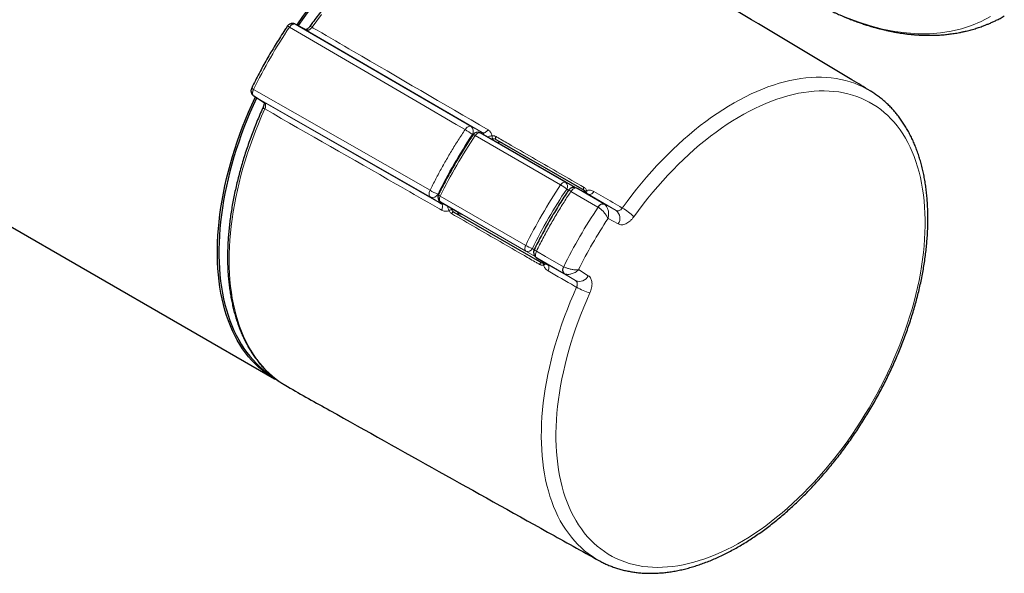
# Model space of a CAD drawing. Header units: millimetres. Extents: x 8 to 2417, y 12 to 2366.
# Tile 14 of 26: x 2314 to 2406, y 94 to 146. Entities that reach past the tile are written whole.
import ezdxf

# ---------------------------------------------------------------- set-up
doc = ezdxf.new("R2010")
doc.units = ezdxf.units.MM

msp = doc.modelspace()

# ---------------------------------------------------------------- linework, layer by layer
at = {"color": 7, "linetype": 'Continuous', "lineweight": 30}
for p, q in [((2197.064, 193.545), (2337.637, 112.394)), ((2340.603, 145.222), (2339.575, 145.775)), ((2339.575, 145.775), (2339.585, 145.769)), ((2340.603, 145.222), (2340.613, 145.217)), ((2335.67, 139.011), (2336.662, 138.398)), ((2335.68, 139.005), (2335.67, 139.011)), ((2393.644, 139.508), (2393.652, 139.503)), ((2336.672, 138.392), (2336.662, 138.398)), ((2357.966, 134.979), (2356.973, 135.532)), ((2357.966, 134.979), (2357.966, 134.979)), ((2365.896, 130.401), (2357.966, 134.979)), ((2358.451, 134.93), (2359.014, 134.604)), ((2359.014, 134.604), (2366.741, 130.144)), ((2367.125, 129.769), (2366.059, 130.342)), ((2366.059, 130.342), (2366.072, 130.335)), ((2367.138, 129.762), (2367.125, 129.768)), ((2353.24, 129.067), (2354.216, 128.484)), ((2354.216, 128.484), (2355.221, 127.903)), ((2354.501, 128.088), (2362.769, 123.315)), ((2362.279, 123.794), (2363.308, 123.157)), ((2362.291, 123.787), (2362.279, 123.794)), ((2363.309, 123.159), (2363.32, 123.15)), ((2368.135, 95.318), (2368.122, 95.326))]:
    msp.add_line(p, q, dxfattribs=at)
at = {"color": 252, "linetype": 'Continuous', "lineweight": 0}
for p, q in [((2339.585, 145.769), (2356.11, 136.14)), ((2340.613, 145.217), (2339.585, 145.769)), ((2357.174, 135.567), (2340.613, 145.217)), ((2352.283, 129.511), (2335.68, 139.005)), ((2335.68, 139.005), (2336.672, 138.392)), ((2336.672, 138.392), (2353.311, 128.875)), ((2356.11, 136.14), (2357.174, 135.567)), ((2356.289, 135.346), (2356.236, 135.375)), ((2364.541, 130.651), (2356.505, 135.291)), ((2356.973, 135.532), (2365.009, 130.893)), ((2366.719, 130.157), (2358.451, 134.93)), ((2365.009, 130.893), (2365.889, 130.403)), ((2353.008, 129.785), (2353.06, 129.752)), ((2365.285, 130.16), (2365.113, 130.256)), ((2368.055, 128.562), (2365.515, 130.042)), ((2366.072, 130.335), (2368.612, 128.855)), ((2367.138, 129.762), (2366.072, 130.335)), ((2369.76, 128.235), (2367.138, 129.762)), ((2353.311, 128.875), (2352.283, 129.511)), ((2353.216, 129.593), (2361.252, 124.954)), ((2361.277, 124.428), (2353.24, 129.067)), ((2368.612, 128.855), (2368.639, 128.838)), ((2368.612, 128.855), (2369.76, 128.235)), ((2362.147, 123.906), (2354.216, 128.484)), ((2354.216, 128.484), (2354.216, 128.484)), ((2368.066, 128.555), (2368.055, 128.562)), ((2369.955, 126.972), (2368.997, 127.49)), ((2362.142, 123.911), (2361.277, 124.428)), ((2361.88, 124.657), (2362.05, 124.556)), ((2364.843, 122.327), (2362.291, 123.787)), ((2362.291, 123.787), (2363.32, 123.15)), ((2363.32, 123.15), (2365.954, 121.643)), ((2364.819, 122.956), (2364.83, 122.95)), ((2365.954, 121.643), (2364.843, 122.327)), ((2364.871, 122.312), (2364.843, 122.327)), ((2366.218, 122.677), (2367.145, 122.105))]:
    msp.add_line(p, q, dxfattribs=at)
at = {"color": 252, "linetype": 'Continuous', "lineweight": 0, "flags": 128}
for points in [[(2342.055, 146.688), (2341.6, 146.088), (2341.154, 145.479)], [(2391.337, 146.421), (2392.513, 145.977), (2393.678, 145.607), (2394.829, 145.31), (2395.963, 145.088), (2397.077, 144.941), (2398.168, 144.87), (2399.235, 144.874), (2400.274, 144.954), (2401.282, 145.109), (2402.258, 145.34), (2403.2, 145.645), (2404.104, 146.023), (2404.969, 146.475)], [(2355.554, 135.848), (2354.702, 136.344), (2351.296, 138.329), (2339.03, 145.478)], [(2370.344, 128.473), (2370.784, 129.075), (2371.233, 129.668), (2371.69, 130.249), (2372.155, 130.82), (2372.627, 131.379), (2373.107, 131.925), (2373.593, 132.459), (2374.086, 132.98), (2374.584, 133.487), (2375.088, 133.981), (2375.597, 134.46), (2376.11, 134.924), (2376.627, 135.373), (2377.148, 135.806), (2377.673, 136.223), (2378.2, 136.624), (2378.729, 137.008), (2379.26, 137.375), (2379.792, 137.725), (2380.325, 138.056), (2380.858, 138.37), (2381.392, 138.666), (2381.925, 138.943), (2382.456, 139.201), (2382.987, 139.441), (2383.515, 139.661), (2384.041, 139.862), (2384.564, 140.043), (2385.084, 140.204), (2385.6, 140.346), (2386.112, 140.468), (2386.619, 140.569), (2387.121, 140.65), (2387.618, 140.711), (2388.108, 140.752), (2388.592, 140.773), (2389.069, 140.773), (2389.539, 140.752), (2390.001, 140.712), (2390.456, 140.651), (2390.901, 140.569), (2391.338, 140.468), (2391.766, 140.346), (2392.184, 140.205), (2392.592, 140.044), (2392.989, 139.862), (2393.376, 139.662), (2393.644, 139.508)], [(2335.654, 139.632), (2336.15, 139.349), (2339.573, 137.392), (2352.258, 130.138)], [(2367.292, 120.483), (2366.996, 119.813), (2366.713, 119.14), (2366.443, 118.466), (2366.188, 117.791), (2365.946, 117.114), (2365.718, 116.438), (2365.504, 115.763), (2365.306, 115.088), (2365.121, 114.416), (2364.952, 113.746), (2364.798, 113.079), (2364.658, 112.415), (2364.535, 111.756), (2364.426, 111.102), (2364.333, 110.453), (2364.256, 109.81), (2364.194, 109.173), (2364.148, 108.544), (2364.118, 107.923), (2364.104, 107.31), (2364.105, 106.706), (2364.122, 106.112), (2364.155, 105.527), (2364.204, 104.953), (2364.268, 104.39), (2364.349, 103.838), (2364.444, 103.299), (2364.555, 102.772), (2364.682, 102.258), (2364.824, 101.758), (2364.981, 101.271), (2365.153, 100.799), (2365.34, 100.342), (2365.541, 99.9), (2365.757, 99.474), (2365.988, 99.063), (2366.232, 98.67), (2366.49, 98.292), (2366.762, 97.932), (2367.047, 97.59), (2367.346, 97.265), (2367.657, 96.958), (2367.981, 96.67), (2368.317, 96.4), (2368.665, 96.149), (2369.025, 95.917), (2369.396, 95.704), (2369.778, 95.511), (2370.17, 95.337), (2370.573, 95.183), (2370.986, 95.049), (2371.409, 94.935), (2371.84, 94.842), (2372.28, 94.768), (2372.729, 94.715), (2373.186, 94.682), (2373.65, 94.67), (2374.121, 94.678), (2374.599, 94.707), (2375.083, 94.755), (2375.573, 94.824), (2376.069, 94.914), (2376.569, 95.023), (2377.074, 95.153), (2377.582, 95.303), (2378.095, 95.472), (2378.61, 95.661), (2379.128, 95.87), (2379.648, 96.098), (2380.17, 96.345), (2380.692, 96.611), (2381.216, 96.895), (2381.74, 97.198), (2382.263, 97.519), (2382.786, 97.858), (2383.308, 98.214), (2383.828, 98.588), (2384.345, 98.978), (2384.861, 99.385), (2385.373, 99.808), (2385.881, 100.247), (2386.386, 100.701), (2386.886, 101.169), (2387.381, 101.653), (2387.87, 102.15), (2388.354, 102.661), (2388.832, 103.185), (2389.303, 103.722), (2389.766, 104.271), (2390.222, 104.832), (2390.671, 105.404), (2391.11, 105.986), (2391.541, 106.579), (2391.963, 107.181), (2392.376, 107.792), (2392.778, 108.411), (2393.17, 109.039), (2393.551, 109.674), (2393.922, 110.315), (2394.281, 110.963), (2394.628, 111.616), (2394.963, 112.274), (2395.287, 112.937), (2395.597, 113.603), (2395.895, 114.273), (2396.179, 114.945), (2396.45, 115.619), (2396.708, 116.294), (2396.951, 116.97), (2397.181, 117.647), (2397.396, 118.322), (2397.597, 118.997), (2397.783, 119.67), (2397.954, 120.34), (2398.11, 121.007), (2398.251, 121.671), (2398.376, 122.331), (2398.487, 122.986), (2398.581, 123.636), (2398.661, 124.279), (2398.724, 124.916), (2398.772, 125.546), (2398.804, 126.169), (2398.82, 126.783), (2398.821, 127.388), (2398.805, 127.983), (2398.774, 128.569), (2398.727, 129.145), (2398.665, 129.709), (2398.587, 130.262), (2398.493, 130.803), (2398.383, 131.331), (2398.259, 131.847), (2398.119, 132.349), (2397.963, 132.837), (2397.793, 133.31), (2397.608, 133.769), (2397.408, 134.213), (2397.194, 134.641), (2396.965, 135.054), (2396.723, 135.449), (2396.466, 135.828), (2396.196, 136.191), (2395.912, 136.535), (2395.615, 136.862), (2395.305, 137.171), (2394.983, 137.462), (2394.648, 137.734), (2394.302, 137.987), (2393.943, 138.221), (2393.573, 138.436), (2393.193, 138.632), (2392.801, 138.808), (2392.4, 138.964), (2391.988, 139.1), (2391.567, 139.217), (2391.136, 139.313), (2390.697, 139.389), (2390.249, 139.444), (2389.793, 139.479), (2389.33, 139.494), (2388.86, 139.488), (2388.382, 139.462), (2387.899, 139.416), (2387.41, 139.349), (2386.915, 139.262), (2386.415, 139.155), (2385.911, 139.028), (2385.403, 138.881), (2384.891, 138.713), (2384.376, 138.527), (2383.858, 138.32), (2383.338, 138.095), (2382.817, 137.85), (2382.294, 137.586), (2381.771, 137.304), (2381.247, 137.003), (2380.723, 136.684), (2380.2, 136.347), (2379.679, 135.993), (2379.158, 135.622), (2378.64, 135.233), (2378.125, 134.828), (2377.612, 134.407), (2377.103, 133.97), (2376.599, 133.518), (2376.098, 133.051), (2375.602, 132.569), (2375.112, 132.074), (2374.627, 131.564), (2374.149, 131.042), (2373.677, 130.506), (2373.213, 129.959), (2372.756, 129.399), (2372.307, 128.829), (2371.866, 128.248), (2371.434, 127.656)], [(2336.716, 137.792), (2336.411, 137.1), (2336.119, 136.407), (2335.841, 135.711), (2335.577, 135.014), (2335.327, 134.316), (2335.091, 133.618), (2334.869, 132.921), (2334.662, 132.225), (2334.469, 131.531), (2334.292, 130.839), (2334.13, 130.15), (2333.983, 129.464), (2333.851, 128.783), (2333.735, 128.106), (2333.634, 127.435), (2333.549, 126.769), (2333.479, 126.11), (2333.426, 125.458), (2333.388, 124.814), (2333.366, 124.178), (2333.36, 123.55), (2333.37, 122.932), (2333.396, 122.323), (2333.438, 121.725), (2333.495, 121.138), (2333.569, 120.561), (2333.658, 119.997), (2333.762, 119.445), (2333.883, 118.906), (2334.018, 118.38), (2334.169, 117.868), (2334.335, 117.37), (2334.516, 116.887), (2334.713, 116.418), (2334.923, 115.965), (2335.149, 115.528), (2335.388, 115.107), (2335.642, 114.702), (2335.91, 114.315), (2336.192, 113.945), (2336.486, 113.592), (2336.795, 113.257), (2337.116, 112.94), (2337.449, 112.641), (2337.795, 112.362), (2338.153, 112.101), (2338.47, 111.892)], [(2355.554, 135.848), (2355.618, 135.933), (2355.688, 136.007), (2355.762, 136.07), (2355.838, 136.117), (2355.913, 136.149), (2355.985, 136.164), (2356.051, 136.16), (2356.11, 136.14)], [(2356.973, 135.532), (2356.923, 135.551), (2356.867, 135.554), (2356.807, 135.543), (2356.744, 135.517), (2356.68, 135.477), (2356.617, 135.425), (2356.558, 135.362), (2356.505, 135.291)], [(2357.71, 135.833), (2357.647, 135.754), (2357.579, 135.684), (2357.507, 135.627), (2357.434, 135.584), (2357.362, 135.556), (2357.294, 135.543), (2357.231, 135.547), (2357.174, 135.567)], [(2358.47, 135.187), (2358.447, 135.15), (2358.429, 135.111), (2358.417, 135.072), (2358.411, 135.034), (2358.412, 135), (2358.419, 134.97), (2358.432, 134.946), (2358.451, 134.93)], [(2365.009, 130.893), (2364.96, 130.911), (2364.904, 130.915), (2364.843, 130.903), (2364.78, 130.877), (2364.716, 130.838), (2364.654, 130.785), (2364.595, 130.723), (2364.541, 130.651)], [(2352.258, 130.138), (2352.216, 130.041), (2352.186, 129.942), (2352.169, 129.847), (2352.166, 129.757), (2352.176, 129.677), (2352.2, 129.607), (2352.235, 129.551), (2352.283, 129.511)], [(2366.072, 130.335), (2366.013, 130.356), (2365.946, 130.359), (2365.874, 130.344), (2365.799, 130.313), (2365.723, 130.265), (2365.649, 130.202), (2365.579, 130.127), (2365.515, 130.042)], [(2366.739, 130.414), (2366.716, 130.377), (2366.698, 130.338), (2366.686, 130.299), (2366.68, 130.261), (2366.68, 130.226), (2366.687, 130.196), (2366.7, 130.173), (2366.719, 130.157)], [(2366.975, 130.126), (2366.94, 130.105), (2366.91, 130.082), (2366.887, 130.056), (2366.872, 130.03), (2366.864, 130.005), (2366.866, 129.981), (2366.867, 129.977)], [(2367.138, 129.762), (2367.194, 129.742), (2367.257, 129.738), (2367.325, 129.751), (2367.397, 129.779), (2367.47, 129.823), (2367.542, 129.88), (2367.61, 129.949), (2367.673, 130.029)], [(2353.216, 129.593), (2353.181, 129.511), (2353.156, 129.429), (2353.142, 129.349), (2353.139, 129.274), (2353.148, 129.206), (2353.169, 129.148), (2353.2, 129.101), (2353.24, 129.067)], [(2353.311, 128.875), (2353.356, 128.837), (2353.391, 128.784), (2353.415, 128.718), (2353.426, 128.642), (2353.425, 128.557), (2353.411, 128.466), (2353.386, 128.372), (2353.349, 128.278)], [(2368.055, 128.562), (2368.119, 128.647), (2368.189, 128.722), (2368.263, 128.784), (2368.339, 128.832), (2368.415, 128.864), (2368.487, 128.878), (2368.553, 128.875), (2368.612, 128.855)], [(2354.288, 127.943), (2354.308, 127.981), (2354.333, 128.016), (2354.361, 128.046), (2354.391, 128.07), (2354.421, 128.087), (2354.45, 128.096), (2354.477, 128.096), (2354.501, 128.088)], [(2361.252, 124.954), (2361.217, 124.872), (2361.192, 124.79), (2361.178, 124.71), (2361.176, 124.634), (2361.185, 124.567), (2361.205, 124.508), (2361.236, 124.462), (2361.277, 124.428)], [(2362.291, 123.787), (2362.244, 123.828), (2362.208, 123.884), (2362.185, 123.953), (2362.174, 124.034), (2362.178, 124.124), (2362.195, 124.219), (2362.225, 124.318), (2362.266, 124.416)], [(2362.266, 124.416), (2363.122, 123.926), (2364.819, 122.956)], [(2362.556, 123.169), (2362.577, 123.207), (2362.601, 123.243), (2362.629, 123.273), (2362.659, 123.297), (2362.689, 123.314), (2362.719, 123.323), (2362.746, 123.323), (2362.769, 123.315)], [(2362.924, 123.109), (2362.924, 123.15), (2362.93, 123.187), (2362.94, 123.22), (2362.955, 123.246), (2362.974, 123.265), (2362.995, 123.276), (2362.999, 123.277)], [(2363.357, 122.553), (2363.394, 122.647), (2363.42, 122.741), (2363.434, 122.832), (2363.435, 122.917), (2363.424, 122.993), (2363.4, 123.058), (2363.365, 123.111), (2363.32, 123.15)], [(2364.843, 122.327), (2364.796, 122.368), (2364.76, 122.424), (2364.737, 122.494), (2364.727, 122.575), (2364.73, 122.664), (2364.747, 122.76), (2364.777, 122.858), (2364.819, 122.956)], [(2368.122, 95.326), (2367.865, 95.475), (2367.498, 95.71), (2367.142, 95.963), (2366.798, 96.236), (2366.467, 96.527), (2366.148, 96.837), (2365.842, 97.165), (2365.548, 97.51), (2365.269, 97.873), (2365.002, 98.253), (2364.75, 98.65), (2364.511, 99.063), (2364.287, 99.493), (2364.077, 99.938), (2363.882, 100.399), (2363.701, 100.874), (2363.535, 101.364), (2363.385, 101.868), (2363.25, 102.386), (2363.13, 102.917), (2363.025, 103.461), (2362.936, 104.017), (2362.862, 104.584), (2362.804, 105.163), (2362.762, 105.753), (2362.736, 106.353), (2362.725, 106.963), (2362.73, 107.582), (2362.751, 108.21), (2362.788, 108.845), (2362.84, 109.489), (2362.908, 110.139), (2362.992, 110.796), (2363.091, 111.458), (2363.206, 112.126), (2363.336, 112.799), (2363.481, 113.475), (2363.642, 114.156), (2363.817, 114.839), (2364.007, 115.524), (2364.212, 116.211), (2364.432, 116.899), (2364.665, 117.588), (2364.913, 118.277), (2365.174, 118.965), (2365.45, 119.651), (2365.738, 120.336), (2366.04, 121.018)]]:
    msp.add_lwpolyline(points, dxfattribs=at)
at = {"color": 7, "linetype": 'Continuous', "lineweight": 30, "flags": 128}
for points in [[(2338.002, 112.195), (2337.925, 112.235), (2337.541, 112.451), (2337.168, 112.686), (2336.806, 112.94), (2336.456, 113.213), (2336.119, 113.504), (2335.794, 113.815), (2335.482, 114.143), (2335.183, 114.489), (2334.897, 114.853), (2334.625, 115.234), (2334.367, 115.632), (2334.122, 116.047), (2333.892, 116.478), (2333.676, 116.925), (2333.475, 117.387), (2333.289, 117.865), (2333.118, 118.357), (2332.962, 118.863), (2332.821, 119.384), (2332.695, 119.917), (2332.585, 120.464), (2332.49, 121.023), (2332.411, 121.594), (2332.348, 122.177), (2332.301, 122.77), (2332.269, 123.374), (2332.253, 123.988), (2332.253, 124.611), (2332.269, 125.243), (2332.301, 125.884), (2332.348, 126.532), (2332.411, 127.188), (2332.49, 127.85), (2332.585, 128.518), (2332.695, 129.192), (2332.821, 129.871), (2332.962, 130.554), (2333.118, 131.24), (2333.289, 131.93), (2333.475, 132.623), (2333.676, 133.318), (2333.892, 134.013), (2334.122, 134.71), (2334.367, 135.407), (2334.625, 136.103), (2334.897, 136.799), (2335.183, 137.492), (2335.482, 138.184), (2335.794, 138.873), (2335.816, 138.921)], [(2335.936, 138.847), (2335.922, 138.817), (2335.611, 138.131), (2335.313, 137.442), (2335.028, 136.751), (2334.757, 136.058), (2334.5, 135.364), (2334.256, 134.67), (2334.027, 133.976), (2333.812, 133.283), (2333.612, 132.591), (2333.427, 131.901), (2333.256, 131.214), (2333.1, 130.53), (2332.96, 129.849), (2332.835, 129.173), (2332.725, 128.502), (2332.631, 127.836), (2332.552, 127.177), (2332.489, 126.524), (2332.442, 125.878), (2332.41, 125.24), (2332.394, 124.61), (2332.394, 123.989), (2332.41, 123.378), (2332.442, 122.776), (2332.489, 122.185), (2332.552, 121.604), (2332.631, 121.036), (2332.725, 120.479), (2332.835, 119.934), (2332.96, 119.403), (2333.1, 118.884), (2333.256, 118.38), (2333.427, 117.89), (2333.612, 117.414), (2333.812, 116.953), (2334.027, 116.508), (2334.256, 116.079), (2334.5, 115.666), (2334.757, 115.269), (2335.028, 114.889), (2335.313, 114.527), (2335.611, 114.182), (2335.922, 113.855), (2336.245, 113.546), (2336.582, 113.255), (2336.93, 112.983), (2337.29, 112.73), (2337.431, 112.638)], [(2338.47, 111.892), (2338.523, 111.859), (2338.835, 111.676)]]:
    msp.add_lwpolyline(points, dxfattribs=at)
at = {"color": 7, "linetype": 'Continuous', "lineweight": 30}
for centre, radius, start, end in [((2369.221, 125.8), 35.582, 121.48848, 146.0012), ((2369.216, 125.799), 35.438, 121.48739, 145.97366), ((2356.725, 135.098), 0.5, 60.87128, 146.27518), ((2353.492, 129.499), 0.5, 153.72477, 239.11777), ((2365.775, 129.813), 0.6, 61.75083, 146.2793), ((2362.595, 124.304), 0.6, 153.72066, 238.23823)]:
    msp.add_arc(centre, radius, start, end, dxfattribs=at)
at = {"color": 252, "linetype": 'Continuous', "lineweight": 0}
for centre, radius, start, end in [((2380.619, 117.569), 50.086, 146.13599, 153.86401), ((2338.778, 145.173), 0.395, 50.53922, 82.39819), ((2340.938, 145.218), 0.338, 50.33056, 88.24806), ((2335.793, 140.003), 0.396, 217.63532, 249.45545), ((2336.833, 138.109), 0.338, 211.75139, 249.68155), ((2352.975, 131.402), 5.14, 50.62088, 59.87881), ((2355.775, 135.692), 0.559, 325.44315, 53.17757), ((2356.23, 134.926), 0.457, 53.00861, 80.0378), ((2358.433, 135.2), 0.336, 169.38303, 219.09975), ((2362.375, 126.91), 4.324, 50.70872, 59.92681), ((2364.733, 130.521), 0.463, 325.04535, 53.41832), ((2354.821, 134.601), 5.147, 240.12645, 249.37131), ((2352.503, 130.025), 0.559, 246.82811, 334.55541), ((2353.394, 130.014), 0.457, 219.99369, 246.98835), ((2365.176, 129.592), 0.563, 53.04021, 79.77634), ((2368.536, 128.326), 0.522, 78.60736, 153.99697), ((2354.258, 127.969), 0.335, 80.89257, 130.62082), ((2409.205, 101.067), 49.477, 146.24989, 153.75011), ((2369.195, 127.501), 0.926, 325.18564, 52.42353), ((2367.421, 123.437), 5.822, 46.43802, 59.87126), ((2408.97, 101.202), 47.842, 146.67032, 153.32968), ((2363.412, 128.707), 4.33, 240.07852, 249.28347), ((2361.461, 124.853), 0.463, 246.58741, 334.95322), ((2362.487, 124.934), 0.564, 220.2549, 246.95672), ((2365.263, 122.658), 0.523, 146.00597, 221.38355), ((2366.307, 122.499), 0.926, 247.58235, 334.81289), ((2368.942, 126.072), 5.828, 240.13391, 253.55453)]:
    msp.add_arc(centre, radius, start, end, dxfattribs=at)
for centre, major_axis, ratio, start_param, end_param in [((2368.797, 124.394), (14.094, 24.414), 0.584507, 1.455972, 1.685457), ((2369.092, 124.224), (14.499, 25.115), 0.570379, 1.457046, 1.684385), ((2377.478, 119.382), (14.499, 25.115), 0.584384, 1.457045, 1.684384), ((2377.829, 119.18), (14.249, 24.682), 0.584507, 1.457045, 1.684384)]:
    msp.add_ellipse(centre, major_axis=major_axis, ratio=ratio, start_param=start_param, end_param=end_param, dxfattribs=at)
at = {"color": 7, "linetype": 'Continuous', "lineweight": 30}
for centre, start_param, end_param in [((2358.714, 134.085), 0.000115, 0.840818), ((2355.364, 128.282), 2.300503, 3.141708)]:
    msp.add_ellipse(centre, major_axis=(0.3, 0.52), ratio=0.816506, start_param=start_param, end_param=end_param, dxfattribs=at)
for points, knots in [([(2364.397, 156.938), (2364.304, 156.986), (2364.086, 157.099), (2363.731, 157.257), (2363.332, 157.415), (2362.925, 157.554), (2362.509, 157.675), (2362.084, 157.779), (2361.652, 157.863), (2361.211, 157.93), (2360.764, 157.978), (2360.309, 158.008), (2359.847, 158.019), (2359.379, 158.012), (2358.905, 157.986), (2358.425, 157.941), (2357.94, 157.878), (2357.45, 157.796), (2356.956, 157.696), (2356.458, 157.577), (2355.956, 157.441), (2355.45, 157.286), (2354.943, 157.113), (2354.432, 156.922), (2353.92, 156.713), (2353.406, 156.487), (2352.891, 156.244), (2352.376, 155.983), (2351.86, 155.705), (2351.344, 155.411), (2350.828, 155.101), (2350.314, 154.774), (2349.8, 154.431), (2349.288, 154.073), (2348.779, 153.699), (2348.271, 153.311), (2347.767, 152.907), (2347.266, 152.49), (2346.768, 152.058), (2346.274, 151.612), (2345.784, 151.153), (2345.3, 150.682), (2344.82, 150.197), (2344.345, 149.7), (2343.876, 149.191), (2343.414, 148.671), (2342.958, 148.14), (2342.508, 147.598), (2342.066, 147.046), (2341.631, 146.483), (2341.259, 145.986), (2341.034, 145.675), (2340.948, 145.556)], [0, 0, 0, 0, 0.014639, 0.034595, 0.054558, 0.074533, 0.094525, 0.114538, 0.134575, 0.154639, 0.17473, 0.194851, 0.215, 0.235177, 0.255381, 0.275611, 0.295864, 0.316138, 0.336431, 0.35674, 0.377064, 0.397399, 0.417745, 0.438098, 0.458457, 0.478821, 0.499188, 0.519556, 0.539926, 0.560296, 0.580665, 0.601033, 0.621399, 0.641763, 0.662124, 0.682483, 0.70284, 0.723193, 0.743544, 0.763892, 0.784237, 0.80458, 0.82492, 0.845258, 0.865593, 0.885926, 0.906258, 0.926587, 0.946915, 0.967241, 0.987565, 1, 1, 1, 1]), ([(2393.644, 139.506), (2393.077, 139.847), (2389.159, 142.201), (2381.88, 146.551), (2372.842, 151.943), (2367.153, 155.318), (2364.826, 156.699)], [0, 0, 0, 0, 0.059104, 0.408622, 0.758144, 1, 1, 1, 1]), ([(2387.336, 148.431), (2387.381, 148.404), (2387.475, 148.349), (2387.645, 148.251), (2387.851, 148.135), (2388.089, 148), (2388.328, 147.864), (2388.588, 147.721), (2388.955, 147.524), (2389.443, 147.272), (2389.936, 147.032), (2390.32, 146.853), (2390.566, 146.741), (2390.776, 146.648), (2390.949, 146.573), (2391.086, 146.515), (2391.195, 146.469), (2391.306, 146.423), (2391.448, 146.364), (2391.625, 146.293), (2391.831, 146.212), (2392.05, 146.128), (2392.28, 146.043), (2392.505, 145.961), (2392.718, 145.886), (2392.988, 145.794), (2393.3, 145.692), (2393.643, 145.587), (2393.941, 145.499), (2394.201, 145.427), (2394.422, 145.367), (2394.631, 145.314), (2394.858, 145.258), (2395.13, 145.194), (2395.43, 145.128), (2395.735, 145.066), (2396.083, 145.001), (2396.464, 144.937), (2396.874, 144.877), (2397.245, 144.831), (2397.594, 144.795), (2397.929, 144.766), (2398.275, 144.743), (2398.617, 144.728), (2398.939, 144.719), (2399.234, 144.717), (2399.515, 144.72), (2399.832, 144.729), (2400.202, 144.747), (2400.629, 144.779), (2401.087, 144.827), (2401.569, 144.893), (2402.01, 144.969), (2402.384, 145.045), (2402.677, 145.112), (2402.935, 145.176), (2403.173, 145.24), (2403.48, 145.328), (2403.861, 145.448), (2404.263, 145.591), (2404.607, 145.725), (2404.899, 145.846), (2405.207, 145.983), (2405.526, 146.136), (2405.875, 146.314), (2406.139, 146.462), (2406.275, 146.538)], [0, 0, 0, 0, 0.005697, 0.011732, 0.022049, 0.033596, 0.046378, 0.059798, 0.073776, 0.102864, 0.134128, 0.148064, 0.16047, 0.171066, 0.179583, 0.186411, 0.19155, 0.196005, 0.202967, 0.212675, 0.22223, 0.233479, 0.24519, 0.256337, 0.266922, 0.276943, 0.296517, 0.313499, 0.328119, 0.341095, 0.352475, 0.361297, 0.372525, 0.386593, 0.402441, 0.41789, 0.432873, 0.455341, 0.475941, 0.495682, 0.512449, 0.530108, 0.548071, 0.566273, 0.583317, 0.598504, 0.612684, 0.627996, 0.648997, 0.671957, 0.696886, 0.723652, 0.751243, 0.769934, 0.786393, 0.800623, 0.81387, 0.827176, 0.853487, 0.880158, 0.896863, 0.914654, 0.933845, 0.954552, 0.97663, 1, 1, 1, 1]), ([(2338.831, 145.565), (2338.756, 145.454), (2338.541, 145.132), (2338.193, 144.593), (2337.788, 143.947), (2337.392, 143.295), (2337.007, 142.636), (2336.632, 141.971), (2336.267, 141.301), (2335.912, 140.626), (2335.652, 140.112), (2335.51, 139.823), (2335.48, 139.761)], [0, 0, 0, 0, 0.059917, 0.173576, 0.287235, 0.400893, 0.51455, 0.628207, 0.741864, 0.855523, 0.969184, 1, 1, 1, 1]), ([(2339.574, 145.773), (2339.562, 145.78), (2339.521, 145.804), (2339.443, 145.827), (2339.347, 145.841), (2339.252, 145.837), (2339.16, 145.817), (2339.074, 145.783), (2338.993, 145.735), (2338.919, 145.673), (2338.864, 145.615), (2338.839, 145.575), (2338.832, 145.564)], [0, 0, 0, 0, 0.050619, 0.16763, 0.281765, 0.394732, 0.501791, 0.611384, 0.720437, 0.834464, 0.952422, 1, 1, 1, 1]), ([(2340.948, 145.556), (2340.946, 145.554), (2340.924, 145.52), (2340.875, 145.463), (2340.806, 145.389), (2340.738, 145.33), (2340.678, 145.287), (2340.627, 145.259), (2340.591, 145.244), (2340.578, 145.24), (2340.572, 145.239)], [0, 0, 0, 0, 0.0131173, 0.1685907, 0.3271565, 0.4776423, 0.6264368, 0.7550905, 0.8919026, 1, 1, 1, 1]), ([(2335.481, 139.761), (2335.477, 139.755), (2335.455, 139.714), (2335.431, 139.636), (2335.412, 139.53), (2335.413, 139.429), (2335.43, 139.331), (2335.464, 139.238), (2335.514, 139.153), (2335.579, 139.08), (2335.635, 139.03), (2335.673, 139.011), (2335.682, 139.006)], [0, 0, 0, 0, 0.024708, 0.160226, 0.280678, 0.397839, 0.512407, 0.62626, 0.740039, 0.853298, 0.967053, 1, 1, 1, 1]), ([(2368.122, 95.328), (2368.184, 95.293), (2368.371, 95.187), (2368.693, 95.03), (2369.087, 94.855), (2369.491, 94.7), (2369.903, 94.562), (2370.324, 94.442), (2370.753, 94.34), (2371.191, 94.257), (2371.635, 94.192), (2372.088, 94.146), (2372.547, 94.118), (2373.014, 94.109), (2373.486, 94.119), (2373.965, 94.147), (2374.449, 94.195), (2374.938, 94.261), (2375.432, 94.346), (2375.93, 94.45), (2376.432, 94.572), (2376.937, 94.713), (2377.445, 94.872), (2377.956, 95.049), (2378.469, 95.245), (2378.983, 95.458), (2379.498, 95.689), (2380.014, 95.938), (2380.531, 96.203), (2381.047, 96.486), (2381.562, 96.785), (2382.077, 97.101), (2382.59, 97.433), (2383.102, 97.78), (2383.612, 98.144), (2384.118, 98.522), (2384.623, 98.915), (2385.123, 99.323), (2385.621, 99.745), (2386.114, 100.181), (2386.603, 100.631), (2387.087, 101.093), (2387.566, 101.569), (2388.039, 102.056), (2388.507, 102.556), (2388.968, 103.068), (2389.424, 103.59), (2389.872, 104.124), (2390.313, 104.668), (2390.746, 105.222), (2391.172, 105.785), (2391.59, 106.357), (2391.999, 106.939), (2392.399, 107.528), (2392.791, 108.125), (2393.172, 108.729), (2393.545, 109.34), (2393.907, 109.958), (2394.259, 110.581), (2394.601, 111.21), (2394.931, 111.843), (2395.251, 112.481), (2395.559, 113.123), (2395.856, 113.769), (2396.142, 114.417), (2396.415, 115.067), (2396.676, 115.72), (2396.924, 116.374), (2397.16, 117.029), (2397.384, 117.685), (2397.594, 118.34), (2397.791, 118.995), (2397.974, 119.649), (2398.145, 120.301), (2398.301, 120.951), (2398.444, 121.599), (2398.573, 122.243), (2398.688, 122.884), (2398.788, 123.521), (2398.875, 124.154), (2398.947, 124.781), (2399.005, 125.403), (2399.048, 126.02), (2399.076, 126.629), (2399.09, 127.232), (2399.089, 127.828), (2399.074, 128.415), (2399.044, 128.995), (2398.998, 129.565), (2398.939, 130.126), (2398.864, 130.678), (2398.774, 131.219), (2398.67, 131.75), (2398.551, 132.269), (2398.418, 132.777), (2398.27, 133.273), (2398.107, 133.756), (2397.931, 134.226), (2397.74, 134.683), (2397.535, 135.125), (2397.317, 135.554), (2397.085, 135.968), (2396.84, 136.366), (2396.581, 136.75), (2396.311, 137.117), (2396.028, 137.469), (2395.732, 137.804), (2395.425, 138.123), (2395.107, 138.425), (2394.777, 138.71), (2394.437, 138.979), (2394.085, 139.228), (2393.823, 139.402), (2393.675, 139.488), (2393.651, 139.501)], [0, 0, 0, 0, 0.00438, 0.013136, 0.021893, 0.030657, 0.039431, 0.04822, 0.057025, 0.065851, 0.074698, 0.083569, 0.092465, 0.101385, 0.110329, 0.119296, 0.128286, 0.137296, 0.146326, 0.155372, 0.164433, 0.173507, 0.182591, 0.191685, 0.200786, 0.209893, 0.219004, 0.228118, 0.237233, 0.24635, 0.255467, 0.264583, 0.273698, 0.282811, 0.291922, 0.301031, 0.310138, 0.319242, 0.328344, 0.337443, 0.34654, 0.355634, 0.364726, 0.373816, 0.382903, 0.391989, 0.401072, 0.410154, 0.419234, 0.428312, 0.43739, 0.446466, 0.455541, 0.464615, 0.473689, 0.482762, 0.491834, 0.500907, 0.509979, 0.519052, 0.528125, 0.537198, 0.546272, 0.555346, 0.564422, 0.573499, 0.582577, 0.591656, 0.600737, 0.60982, 0.618905, 0.627992, 0.637081, 0.646172, 0.655266, 0.664362, 0.673461, 0.682563, 0.691668, 0.700775, 0.709886, 0.718999, 0.728115, 0.737233, 0.746353, 0.755476, 0.764599, 0.773724, 0.782849, 0.791974, 0.801096, 0.810216, 0.819332, 0.828442, 0.837544, 0.846638, 0.85572, 0.86479, 0.873844, 0.882881, 0.891898, 0.900894, 0.909868, 0.918817, 0.927741, 0.93664, 0.945514, 0.954364, 0.963191, 0.971998, 0.980787, 0.989562, 0.998327, 1, 1, 1, 1]), ([(2336.633, 138.413), (2336.635, 138.406), (2336.639, 138.391), (2336.644, 138.349), (2336.643, 138.29), (2336.635, 138.216), (2336.618, 138.131), (2336.588, 138.036), (2336.564, 137.968), (2336.546, 137.933), (2336.546, 137.932)], [0, 0, 0, 0, 0.108379, 0.251528, 0.384681, 0.52621, 0.678287, 0.833904, 0.990996, 1, 1, 1, 1]), ([(2336.546, 137.931), (2336.494, 137.816), (2336.345, 137.484), (2336.108, 136.932), (2335.837, 136.274), (2335.579, 135.615), (2335.333, 134.955), (2335.1, 134.294), (2334.88, 133.634), (2334.673, 132.973), (2334.478, 132.314), (2334.298, 131.656), (2334.13, 131), (2333.976, 130.346), (2333.836, 129.695), (2333.71, 129.048), (2333.598, 128.405), (2333.499, 127.766), (2333.415, 127.132), (2333.345, 126.503), (2333.29, 125.88), (2333.248, 125.263), (2333.221, 124.653), (2333.209, 124.051), (2333.211, 123.456), (2333.227, 122.87), (2333.258, 122.292), (2333.304, 121.723), (2333.363, 121.163), (2333.438, 120.614), (2333.527, 120.075), (2333.63, 119.547), (2333.747, 119.031), (2333.879, 118.526), (2334.024, 118.033), (2334.184, 117.553), (2334.357, 117.086), (2334.545, 116.632), (2334.746, 116.192), (2334.96, 115.766), (2335.187, 115.355), (2335.428, 114.959), (2335.681, 114.577), (2335.947, 114.211), (2336.225, 113.861), (2336.515, 113.527), (2336.817, 113.21), (2337.131, 112.909), (2337.455, 112.624), (2337.791, 112.357), (2338.124, 112.114), (2338.35, 111.97), (2338.457, 111.901)], [0, 0, 0, 0, 0.010688, 0.030961, 0.051235, 0.07151, 0.091787, 0.112066, 0.132347, 0.15263, 0.172916, 0.193203, 0.213494, 0.233787, 0.254083, 0.274381, 0.294683, 0.314988, 0.335296, 0.355607, 0.375921, 0.396238, 0.416557, 0.436879, 0.457203, 0.477529, 0.497856, 0.518184, 0.538511, 0.558836, 0.579159, 0.599477, 0.61979, 0.640096, 0.660392, 0.680676, 0.700947, 0.721201, 0.741437, 0.761652, 0.781843, 0.802009, 0.822148, 0.842258, 0.862339, 0.88239, 0.902412, 0.922407, 0.942377, 0.962324, 0.982254, 1, 1, 1, 1]), ([(2356.309, 135.376), (2356.235, 135.264), (2356.021, 134.942), (2355.674, 134.403), (2355.27, 133.756), (2354.876, 133.102), (2354.491, 132.443), (2354.117, 131.777), (2353.753, 131.107), (2353.394, 130.421), (2353.162, 129.957), (2353.044, 129.72)], [0, 0, 0, 0, 0.061492, 0.178148, 0.294803, 0.411457, 0.52811, 0.644764, 0.761417, 0.878073, 1, 1, 1, 1]), ([(2365.276, 130.146), (2365.203, 130.036), (2364.99, 129.715), (2364.644, 129.179), (2364.243, 128.535), (2363.852, 127.885), (2363.47, 127.229), (2363.098, 126.568), (2362.737, 125.901), (2362.389, 125.235), (2362.166, 124.79), (2362.057, 124.57)], [0, 0, 0, 0, 0.062028, 0.179657, 0.297286, 0.414912, 0.532538, 0.650164, 0.767791, 0.885419, 1, 1, 1, 1]), ([(2366.719, 130.154), (2366.733, 130.146), (2366.77, 130.125), (2366.816, 130.075), (2366.851, 130.022), (2366.863, 129.985), (2366.866, 129.975)], [0, 0, 0, 0, 0.202119, 0.535547, 0.882509, 1, 1, 1, 1]), ([(2366.866, 129.976), (2366.869, 129.969), (2366.878, 129.944), (2366.88, 129.919), (2366.878, 129.905), (2366.877, 129.902)], [0, 0, 0, 0, 0.2728987, 0.8595411, 1, 1, 1, 1]), ([(2363, 123.279), (2362.985, 123.276), (2362.943, 123.268), (2362.878, 123.274), (2362.815, 123.289), (2362.781, 123.31), (2362.77, 123.317)], [0, 0, 0, 0, 0.179725, 0.500401, 0.837441, 1, 1, 1, 1]), ([(2363.068, 123.305), (2363.067, 123.304), (2363.056, 123.294), (2363.033, 123.283), (2363.006, 123.279), (2362.999, 123.278)], [0, 0, 0, 0, 0.13099, 0.744348, 1, 1, 1, 1]), ([(2338.836, 111.678), (2340.17, 110.928), (2344.912, 108.263), (2353.072, 103.702), (2361.505, 98.999), (2366.53, 96.212), (2368.136, 95.321)], [0, 0, 0, 0, 0.13677, 0.486273, 0.83577, 1, 1, 1, 1])]:
    msp.add_open_spline(points, degree=3, knots=knots, dxfattribs=at)
at = {"color": 252, "linetype": 'Continuous', "lineweight": 0}
for points, knots in [([(2339.585, 145.769), (2339.568, 145.777), (2339.532, 145.792), (2339.47, 145.796), (2339.403, 145.785), (2339.333, 145.759), (2339.261, 145.718), (2339.19, 145.664), (2339.122, 145.598), (2339.069, 145.535), (2339.039, 145.492), (2339.03, 145.478)], [0, 0, 0, 0, 0.1157318, 0.2348199, 0.3505533, 0.4696431, 0.5853745, 0.7044622, 0.8201902, 0.9392741, 1, 1, 1, 1]), ([(2341.154, 145.479), (2341.132, 145.45), (2341.088, 145.393), (2341.015, 145.322), (2340.942, 145.266), (2340.87, 145.226), (2340.799, 145.199), (2340.731, 145.189), (2340.667, 145.193), (2340.631, 145.209), (2340.613, 145.217)], [0, 0, 0, 0, 0.131427, 0.267448, 0.387788, 0.511618, 0.631966, 0.755805, 0.876157, 1, 1, 1, 1]), ([(2341.154, 145.479), (2341.318, 145.383), (2342.619, 144.625), (2348.134, 141.412), (2353.491, 138.291), (2357.71, 135.833)], [0, 0, 0, 0, 0.029836, 0.235868, 1, 1, 1, 1]), ([(2335.654, 139.632), (2335.641, 139.602), (2335.613, 139.541), (2335.585, 139.449), (2335.567, 139.358), (2335.561, 139.272), (2335.567, 139.193), (2335.585, 139.124), (2335.614, 139.066), (2335.648, 139.027), (2335.672, 139.011), (2335.68, 139.005)], [0, 0, 0, 0, 0.115727, 0.234809, 0.350536, 0.469618, 0.585344, 0.704425, 0.820153, 0.939236, 1, 1, 1, 1]), ([(2336.672, 138.392), (2336.689, 138.379), (2336.724, 138.353), (2336.76, 138.295), (2336.783, 138.226), (2336.794, 138.15), (2336.793, 138.066), (2336.779, 137.977), (2336.754, 137.884), (2336.729, 137.823), (2336.716, 137.792)], [0, 0, 0, 0, 0.131466, 0.2675269, 0.387865, 0.5116926, 0.6320251, 0.7558478, 0.8761787, 1, 1, 1, 1]), ([(2353.349, 128.278), (2353.063, 128.441), (2351.634, 129.259), (2346.087, 132.432), (2340.83, 135.439), (2336.716, 137.792)], [0, 0, 0, 0, 0.051508, 0.25754, 1, 1, 1, 1]), ([(2352.258, 130.138), (2352.436, 130.495), (2352.793, 131.209), (2353.362, 132.266), (2353.958, 133.312), (2354.581, 134.346), (2355.116, 135.19), (2355.446, 135.686), (2355.554, 135.848)], [0, 0, 0, 0, 0.181679, 0.363516, 0.545354, 0.728473, 0.911592, 1, 1, 1, 1]), ([(2357.35, 135.322), (2357.347, 135.338), (2357.339, 135.381), (2357.307, 135.443), (2357.255, 135.512), (2357.203, 135.548), (2357.174, 135.567)], [0, 0, 0, 0, 0.157137, 0.414972, 0.68107, 1, 1, 1, 1]), ([(2357.666, 135.146), (2357.675, 135.15), (2357.71, 135.169), (2357.787, 135.2), (2357.872, 135.228), (2357.97, 135.251), (2358.04, 135.261), (2358.093, 135.262), (2358.103, 135.262)], [0, 0, 0, 0, 0.071474, 0.299943, 0.567873, 0.635611, 0.929543, 1, 1, 1, 1]), ([(2357.71, 135.833), (2357.766, 135.795), (2357.868, 135.726), (2357.979, 135.587), (2358.06, 135.437), (2358.088, 135.321), (2358.103, 135.262)], [0, 0, 0, 0, 0.285935, 0.515855, 0.752416, 1, 1, 1, 1]), ([(2358.103, 135.262), (2358.155, 135.263), (2358.246, 135.266), (2358.37, 135.237), (2358.437, 135.204), (2358.47, 135.187)], [0, 0, 0, 0, 0.3916, 0.691366, 1, 1, 1, 1]), ([(2358.172, 134.989), (2358.162, 134.988), (2358.129, 134.985), (2358.071, 134.978), (2358.02, 134.97), (2357.993, 134.965), (2357.99, 134.965)], [0, 0, 0, 0, 0.177726, 0.559196, 0.9557, 1, 1, 1, 1]), ([(2358.451, 134.93), (2358.426, 134.942), (2358.376, 134.967), (2358.282, 134.99), (2358.212, 134.989), (2358.172, 134.989)], [0, 0, 0, 0, 0.2996386, 0.6082003, 1, 1, 1, 1]), ([(2358.47, 135.187), (2358.565, 135.132), (2359.041, 134.858), (2361.038, 133.705), (2363.699, 132.169), (2365.98, 130.852), (2366.739, 130.414)], [0, 0, 0, 0, 0.034516, 0.172578, 0.724827, 1, 1, 1, 1]), ([(2365.515, 130.042), (2365.296, 129.709), (2364.836, 129.009), (2364.166, 127.917), (2363.613, 126.962), (2363.185, 126.188), (2362.87, 125.601), (2362.563, 125.011), (2362.365, 124.614), (2362.266, 124.416)], [0, 0, 0, 0, 0.184351, 0.387164, 0.590409, 0.692668, 0.794983, 0.897464, 1, 1, 1, 1]), ([(2366.739, 130.414), (2366.783, 130.383), (2366.856, 130.332), (2366.932, 130.229), (2366.96, 130.161), (2366.975, 130.126)], [0, 0, 0, 0, 0.422527, 0.707103, 1, 1, 1, 1]), ([(2366.975, 130.126), (2366.986, 130.095), (2367.001, 130.056), (2367, 129.981), (2366.982, 129.922), (2366.944, 129.884), (2366.932, 129.873)], [0, 0, 0, 0, 0.339055, 0.416498, 0.826359, 1, 1, 1, 1]), ([(2366.975, 130.126), (2366.983, 130.128), (2367.051, 130.141), (2367.181, 130.155), (2367.356, 130.143), (2367.525, 130.104), (2367.623, 130.054), (2367.673, 130.029)], [0, 0, 0, 0, 0.03274, 0.270645, 0.515151, 0.754235, 1, 1, 1, 1]), ([(2367.673, 130.029), (2367.958, 129.863), (2368.848, 129.344), (2369.738, 128.826), (2370.344, 128.473)], [0, 0, 0, 0, 0.319954, 1, 1, 1, 1]), ([(2353.311, 128.875), (2353.335, 128.863), (2353.384, 128.838), (2353.463, 128.824), (2353.54, 128.824), (2353.589, 128.838), (2353.613, 128.844)], [0, 0, 0, 0, 0.251014, 0.510115, 0.762998, 1, 1, 1, 1]), ([(2368.639, 128.838), (2368.678, 128.809), (2368.746, 128.758), (2368.832, 128.659), (2368.904, 128.55), (2368.966, 128.421), (2369.018, 128.266), (2369.052, 128.087), (2369.063, 127.89), (2369.046, 127.689), (2369.017, 127.557), (2368.997, 127.492), (2368.997, 127.49)], [0, 0, 0, 0, 0.1125463, 0.1991694, 0.2875804, 0.387103, 0.4891416, 0.6107463, 0.7365095, 0.8640181, 0.9958908, 1, 1, 1, 1]), ([(2354.039, 128.224), (2354.02, 128.217), (2353.947, 128.193), (2353.818, 128.169), (2353.656, 128.172), (2353.496, 128.205), (2353.398, 128.253), (2353.349, 128.278)], [0, 0, 0, 0, 0.0833393, 0.3087967, 0.5405439, 0.7671095, 1, 1, 1, 1]), ([(2354.039, 128.224), (2354.021, 128.258), (2354, 128.3), (2353.965, 128.394), (2353.941, 128.49), (2353.926, 128.591), (2353.923, 128.641), (2353.922, 128.66)], [0, 0, 0, 0, 0.257886, 0.316753, 0.629285, 0.858992, 1, 1, 1, 1]), ([(2354.288, 127.943), (2354.248, 127.97), (2354.178, 128.018), (2354.096, 128.116), (2354.058, 128.187), (2354.039, 128.224)], [0, 0, 0, 0, 0.390989, 0.691109, 1, 1, 1, 1]), ([(2354.24, 128.47), (2354.244, 128.459), (2354.262, 128.411), (2354.286, 128.352), (2354.307, 128.309), (2354.311, 128.3)], [0, 0, 0, 0, 0.176071, 0.837125, 1, 1, 1, 1]), ([(2362.556, 123.169), (2362.461, 123.224), (2361.985, 123.499), (2359.987, 124.653), (2357.326, 126.189), (2355.046, 127.505), (2354.288, 127.943)], [0, 0, 0, 0, 0.034516, 0.172578, 0.724827, 1, 1, 1, 1]), ([(2354.311, 128.3), (2354.325, 128.274), (2354.355, 128.22), (2354.418, 128.145), (2354.471, 128.109), (2354.501, 128.088)], [0, 0, 0, 0, 0.3002574, 0.609214, 1, 1, 1, 1]), ([(2368.066, 128.555), (2368.108, 128.528), (2368.183, 128.48), (2368.294, 128.392), (2368.399, 128.3), (2368.508, 128.194), (2368.622, 128.069), (2368.736, 127.93), (2368.842, 127.78), (2368.932, 127.632), (2368.977, 127.537), (2368.996, 127.491), (2368.997, 127.49)], [0, 0, 0, 0, 0.112495, 0.199095, 0.287489, 0.387029, 0.489085, 0.610739, 0.736541, 0.86404, 0.995893, 1, 1, 1, 1]), ([(2369.76, 128.235), (2369.803, 128.219), (2369.89, 128.186), (2370.046, 128.219), (2370.208, 128.31), (2370.297, 128.417), (2370.344, 128.473)], [0, 0, 0, 0, 0.2451493, 0.489696, 0.7333141, 1, 1, 1, 1]), ([(2371.434, 127.656), (2371.375, 127.58), (2371.256, 127.426), (2371.061, 127.239), (2370.861, 127.09), (2370.665, 126.984), (2370.469, 126.916), (2370.284, 126.891), (2370.107, 126.906), (2370.006, 126.95), (2369.955, 126.972)], [0, 0, 0, 0, 0.131593, 0.267827, 0.388078, 0.511828, 0.632192, 0.756054, 0.876288, 1, 1, 1, 1]), ([(2363.122, 123.272), (2363.118, 123.259), (2363.107, 123.214), (2363.074, 123.173), (2363.019, 123.132), (2362.974, 123.114), (2362.932, 123.11), (2362.924, 123.109)], [0, 0, 0, 0, 0.153806, 0.498085, 0.578407, 0.916222, 1, 1, 1, 1]), ([(2362.924, 123.109), (2362.869, 123.103), (2362.779, 123.094), (2362.655, 123.12), (2362.589, 123.153), (2362.556, 123.169)], [0, 0, 0, 0, 0.423205, 0.7074, 1, 1, 1, 1]), ([(2363.357, 122.553), (2363.299, 122.592), (2363.195, 122.662), (2363.071, 122.807), (2362.982, 122.953), (2362.941, 123.061), (2362.924, 123.109)], [0, 0, 0, 0, 0.305591, 0.548915, 0.799294, 1, 1, 1, 1]), ([(2366.04, 121.018), (2365.98, 121.052), (2365.086, 121.564), (2364.192, 122.075), (2363.357, 122.553)], [0, 0, 0, 0, 0.066899, 1, 1, 1, 1]), ([(2364.83, 122.95), (2364.875, 122.927), (2364.953, 122.887), (2365.085, 122.834), (2365.217, 122.789), (2365.363, 122.748), (2365.529, 122.711), (2365.706, 122.682), (2365.889, 122.665), (2366.062, 122.662), (2366.167, 122.67), (2366.216, 122.677), (2366.218, 122.677)], [0, 0, 0, 0, 0.1124948, 0.1990952, 0.2874887, 0.3870288, 0.489085, 0.6107387, 0.7365407, 0.86404, 0.9958932, 1, 1, 1, 1]), ([(2366.218, 122.677), (2366.216, 122.675), (2366.171, 122.627), (2366.072, 122.535), (2365.908, 122.422), (2365.73, 122.331), (2365.56, 122.271), (2365.397, 122.238), (2365.255, 122.227), (2365.124, 122.235), (2364.995, 122.259), (2364.916, 122.293), (2364.871, 122.312)], [0, 0, 0, 0, 0.004109, 0.131638, 0.263491, 0.385137, 0.510858, 0.610403, 0.712419, 0.799052, 0.887454, 1, 1, 1, 1]), ([(2366.04, 121.018), (2366.052, 121.048), (2366.078, 121.11), (2366.1, 121.203), (2366.111, 121.295), (2366.108, 121.381), (2366.091, 121.462), (2366.061, 121.534), (2366.016, 121.598), (2365.975, 121.628), (2365.954, 121.643)], [0, 0, 0, 0, 0.119513, 0.242555, 0.362285, 0.485522, 0.605683, 0.729319, 0.862324, 1, 1, 1, 1]), ([(2367.145, 122.105), (2367.193, 122.07), (2367.291, 121.997), (2367.393, 121.837), (2367.461, 121.65), (2367.494, 121.445), (2367.493, 121.217), (2367.459, 120.978), (2367.395, 120.729), (2367.327, 120.566), (2367.292, 120.483)], [0, 0, 0, 0, 0.132389, 0.269482, 0.389549, 0.513087, 0.633076, 0.75654, 0.87653, 1, 1, 1, 1])]:
    msp.add_open_spline(points, degree=3, knots=knots, dxfattribs=at)

doc.saveas('drawing.dxf')
